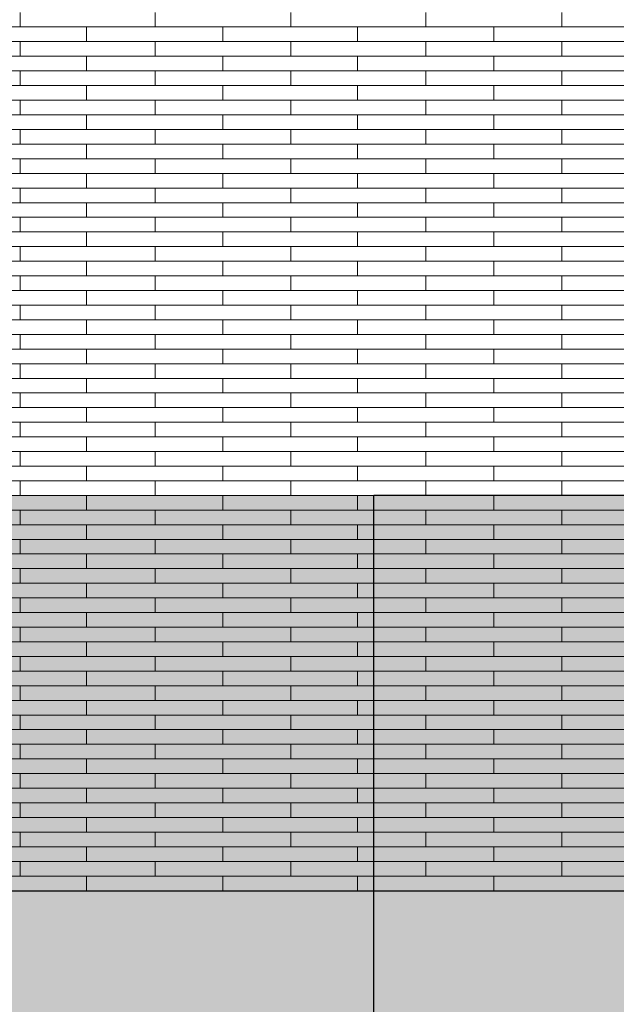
# Model space of a CAD drawing. Header units: millimetres. Extents: x -94445 to -15191, y 1000 to 18261.
# Tile 31 of 108: x -67886 to -66568, y 12414 to 14590. Entities that reach past the tile are written whole.
import ezdxf

# ---------------------------------------------------------------- set-up
doc = ezdxf.new("R2010")
doc.units = ezdxf.units.MM
doc.header["$LTSCALE"] = 0.5
doc.header["$MEASUREMENT"] = 0
doc.header["$XCLIPFRAME"] = 0
doc.linetypes.add('PLINE', pattern=[0])
doc.layers.add('26-- Yttertak', color=7, linetype='Continuous')
doc.layers.add('262- Taktekking', color=7, linetype='Continuous', lineweight=0)
picture_1 = doc.add_image_def('image1.png', size_in_pixel=(308, 751))

# ---------------------------------------------------------------- blocks, each defined once
blk = doc.blocks.new('*X19')
at = {"layer": '262- Taktekking', "linetype": 'PLINE'}
for p, q in [((-67885.7, 14574.3), (-67885.7, 14606.6)), ((-67587.2, 14574.3), (-67587.2, 14606.6)), ((-67287.2, 14574.3), (-67287.2, 14606.6)), ((-66988.7, 14574.3), (-66988.7, 14606.6)), ((-66688.7, 14574.3), (-66688.7, 14606.6)), ((-68185.7, 14574.3), (-67885.7, 14574.3)), ((-67885.7, 14574.3), (-67587.2, 14574.3)), ((-67738.7, 14541.9), (-67738.7, 14574.3)), ((-67587.2, 14574.3), (-67287.2, 14574.3)), ((-67587.2, 14574.3), (-67487.7, 14574.3)), ((-67487.7, 14574.3), (-67288.7, 14574.3)), ((-67437.2, 14541.9), (-67437.2, 14574.3)), ((-67287.2, 14574.3), (-66988.7, 14574.3)), ((-67140.2, 14541.9), (-67140.2, 14574.3)), ((-66988.7, 14574.3), (-66688.7, 14574.3)), ((-66988.7, 14574.3), (-66889.2, 14574.3)), ((-66889.2, 14574.3), (-66690.2, 14574.3)), ((-66838.7, 14541.9), (-66838.7, 14574.3)), ((-66688.7, 14574.3), (-66390.2, 14574.3)), ((-68185.7, 14541.9), (-67885.7, 14541.9)), ((-67885.7, 14509.6), (-67885.7, 14541.9)), ((-67885.7, 14541.9), (-67587.2, 14541.9)), ((-67587.2, 14541.9), (-67287.2, 14541.9)), ((-67587.2, 14509.6), (-67587.2, 14541.9)), ((-67287.2, 14509.6), (-67287.2, 14541.9)), ((-67287.2, 14541.9), (-66988.7, 14541.9)), ((-66988.7, 14541.9), (-66688.7, 14541.9)), ((-66988.7, 14509.6), (-66988.7, 14541.9)), ((-66688.7, 14509.6), (-66688.7, 14541.9)), ((-66688.7, 14541.9), (-66390.2, 14541.9)), ((-68185.7, 14509.6), (-67885.7, 14509.6)), ((-67885.7, 14509.6), (-67587.2, 14509.6)), ((-67738.7, 14477.2), (-67738.7, 14509.6)), ((-67587.2, 14509.6), (-67287.2, 14509.6)), ((-67587.2, 14509.6), (-67487.7, 14509.6)), ((-67487.7, 14509.6), (-67288.7, 14509.6)), ((-67437.2, 14477.2), (-67437.2, 14509.6)), ((-67287.2, 14509.6), (-66988.7, 14509.6)), ((-67140.2, 14477.2), (-67140.2, 14509.6)), ((-66988.7, 14509.6), (-66688.7, 14509.6)), ((-66988.7, 14509.6), (-66889.2, 14509.6)), ((-66889.2, 14509.6), (-66690.2, 14509.6)), ((-66838.7, 14477.2), (-66838.7, 14509.6)), ((-66688.7, 14509.6), (-66390.2, 14509.6)), ((-68185.7, 14477.2), (-67885.7, 14477.2)), ((-67885.7, 14444.9), (-67885.7, 14477.2)), ((-67885.7, 14477.2), (-67587.2, 14477.2)), ((-67587.2, 14477.2), (-67287.2, 14477.2)), ((-67587.2, 14444.9), (-67587.2, 14477.2)), ((-67287.2, 14444.9), (-67287.2, 14477.2)), ((-67287.2, 14477.2), (-66988.7, 14477.2)), ((-66988.7, 14477.2), (-66688.7, 14477.2)), ((-66988.7, 14444.9), (-66988.7, 14477.2)), ((-66688.7, 14444.9), (-66688.7, 14477.2)), ((-66688.7, 14477.2), (-66390.2, 14477.2)), ((-68185.7, 14444.9), (-67885.7, 14444.9)), ((-67885.7, 14444.9), (-67587.2, 14444.9)), ((-67738.7, 14412.5), (-67738.7, 14444.9)), ((-67587.2, 14444.9), (-67287.2, 14444.9)), ((-67587.2, 14444.9), (-67487.7, 14444.9)), ((-67487.7, 14444.9), (-67288.7, 14444.9)), ((-67437.2, 14412.5), (-67437.2, 14444.9)), ((-67287.2, 14444.9), (-66988.7, 14444.9)), ((-67140.2, 14412.5), (-67140.2, 14444.9)), ((-66988.7, 14444.9), (-66688.7, 14444.9)), ((-66988.7, 14444.9), (-66889.2, 14444.9)), ((-66889.2, 14444.9), (-66690.2, 14444.9)), ((-66838.7, 14412.5), (-66838.7, 14444.9)), ((-66688.7, 14444.9), (-66390.2, 14444.9)), ((-68185.7, 14412.5), (-67885.7, 14412.5)), ((-67885.7, 14380.2), (-67885.7, 14412.5)), ((-67885.7, 14412.5), (-67587.2, 14412.5)), ((-67587.2, 14412.5), (-67287.2, 14412.5)), ((-67587.2, 14380.2), (-67587.2, 14412.5)), ((-67287.2, 14380.2), (-67287.2, 14412.5)), ((-67287.2, 14412.5), (-66988.7, 14412.5)), ((-66988.7, 14412.5), (-66688.7, 14412.5)), ((-66988.7, 14380.2), (-66988.7, 14412.5)), ((-66688.7, 14380.2), (-66688.7, 14412.5)), ((-66688.7, 14412.5), (-66390.2, 14412.5)), ((-68185.7, 14380.2), (-67885.7, 14380.2)), ((-67885.7, 14380.2), (-67587.2, 14380.2)), ((-67738.7, 14347.8), (-67738.7, 14380.2)), ((-67587.2, 14380.2), (-67287.2, 14380.2)), ((-67587.2, 14380.2), (-67487.7, 14380.2)), ((-67487.7, 14380.2), (-67288.7, 14380.2)), ((-67437.2, 14347.8), (-67437.2, 14380.2)), ((-67287.2, 14380.2), (-66988.7, 14380.2)), ((-67140.2, 14347.8), (-67140.2, 14380.2)), ((-66988.7, 14380.2), (-66688.7, 14380.2)), ((-66988.7, 14380.2), (-66889.2, 14380.2)), ((-66889.2, 14380.2), (-66690.2, 14380.2)), ((-66838.7, 14347.8), (-66838.7, 14380.2)), ((-66688.7, 14380.2), (-66390.2, 14380.2)), ((-68185.7, 14347.8), (-67885.7, 14347.8)), ((-67885.7, 14315.4), (-67885.7, 14347.8)), ((-67885.7, 14347.8), (-67587.2, 14347.8)), ((-67587.2, 14347.8), (-67287.2, 14347.8)), ((-67587.2, 14315.4), (-67587.2, 14347.8)), ((-67287.2, 14315.4), (-67287.2, 14347.8)), ((-67287.2, 14347.8), (-66988.7, 14347.8)), ((-66988.7, 14347.8), (-66688.7, 14347.8)), ((-66988.7, 14315.4), (-66988.7, 14347.8)), ((-66688.7, 14315.4), (-66688.7, 14347.8)), ((-66688.7, 14347.8), (-66390.2, 14347.8)), ((-68185.7, 14315.4), (-67885.7, 14315.4)), ((-67885.7, 14315.4), (-67587.2, 14315.4)), ((-67738.7, 14283.1), (-67738.7, 14315.4)), ((-67587.2, 14315.4), (-67287.2, 14315.4)), ((-67587.2, 14315.4), (-67487.7, 14315.4)), ((-67487.7, 14315.4), (-67288.7, 14315.4)), ((-67437.2, 14283.1), (-67437.2, 14315.4)), ((-67287.2, 14315.4), (-66988.7, 14315.4)), ((-67140.2, 14283.1), (-67140.2, 14315.4)), ((-66988.7, 14315.4), (-66688.7, 14315.4)), ((-66988.7, 14315.4), (-66889.2, 14315.4)), ((-66889.2, 14315.4), (-66690.2, 14315.4)), ((-66838.7, 14283.1), (-66838.7, 14315.4)), ((-66688.7, 14315.4), (-66390.2, 14315.4)), ((-68185.7, 14283.1), (-67885.7, 14283.1)), ((-67885.7, 14250.7), (-67885.7, 14283.1)), ((-67885.7, 14283.1), (-67587.2, 14283.1)), ((-67587.2, 14283.1), (-67287.2, 14283.1)), ((-67587.2, 14250.7), (-67587.2, 14283.1)), ((-67287.2, 14250.7), (-67287.2, 14283.1)), ((-67287.2, 14283.1), (-66988.7, 14283.1)), ((-66988.7, 14283.1), (-66688.7, 14283.1)), ((-66988.7, 14250.7), (-66988.7, 14283.1)), ((-66688.7, 14250.7), (-66688.7, 14283.1)), ((-66688.7, 14283.1), (-66390.2, 14283.1)), ((-68185.7, 14250.7), (-67885.7, 14250.7)), ((-67885.7, 14250.7), (-67587.2, 14250.7)), ((-67738.7, 14218.4), (-67738.7, 14250.7)), ((-67587.2, 14250.7), (-67287.2, 14250.7)), ((-67587.2, 14250.7), (-67487.7, 14250.7)), ((-67487.7, 14250.7), (-67288.7, 14250.7)), ((-67437.2, 14218.4), (-67437.2, 14250.7)), ((-67287.2, 14250.7), (-66988.7, 14250.7)), ((-67140.2, 14218.4), (-67140.2, 14250.7)), ((-66988.7, 14250.7), (-66688.7, 14250.7)), ((-66988.7, 14250.7), (-66889.2, 14250.7)), ((-66889.2, 14250.7), (-66690.2, 14250.7)), ((-66838.7, 14218.4), (-66838.7, 14250.7)), ((-66688.7, 14250.7), (-66390.2, 14250.7)), ((-68185.7, 14218.4), (-67885.7, 14218.4)), ((-67885.7, 14186), (-67885.7, 14218.4)), ((-67885.7, 14218.4), (-67587.2, 14218.4)), ((-67587.2, 14218.4), (-67287.2, 14218.4)), ((-67587.2, 14186), (-67587.2, 14218.4)), ((-67287.2, 14186), (-67287.2, 14218.4)), ((-67287.2, 14218.4), (-66988.7, 14218.4)), ((-66988.7, 14218.4), (-66688.7, 14218.4)), ((-66988.7, 14186), (-66988.7, 14218.4)), ((-66688.7, 14186), (-66688.7, 14218.4)), ((-66688.7, 14218.4), (-66390.2, 14218.4)), ((-68185.7, 14186), (-67885.7, 14186)), ((-67885.7, 14186), (-67587.2, 14186)), ((-67738.7, 14153.7), (-67738.7, 14186)), ((-67587.2, 14186), (-67287.2, 14186)), ((-67587.2, 14186), (-67487.7, 14186)), ((-67487.7, 14186), (-67288.7, 14186)), ((-67437.2, 14153.7), (-67437.2, 14186)), ((-67287.2, 14186), (-66988.7, 14186)), ((-67140.2, 14153.7), (-67140.2, 14186)), ((-66988.7, 14186), (-66688.7, 14186)), ((-66988.7, 14186), (-66889.2, 14186)), ((-66889.2, 14186), (-66690.2, 14186)), ((-66838.7, 14153.7), (-66838.7, 14186)), ((-66688.7, 14186), (-66390.2, 14186)), ((-68185.7, 14153.7), (-67885.7, 14153.7)), ((-67885.7, 14121.3), (-67885.7, 14153.7)), ((-67885.7, 14153.7), (-67587.2, 14153.7)), ((-67587.2, 14153.7), (-67287.2, 14153.7)), ((-67587.2, 14121.3), (-67587.2, 14153.7)), ((-67287.2, 14121.3), (-67287.2, 14153.7)), ((-67287.2, 14153.7), (-66988.7, 14153.7)), ((-66988.7, 14153.7), (-66688.7, 14153.7)), ((-66988.7, 14121.3), (-66988.7, 14153.7)), ((-66688.7, 14121.3), (-66688.7, 14153.7)), ((-66688.7, 14153.7), (-66390.2, 14153.7)), ((-68185.7, 14121.3), (-67885.7, 14121.3)), ((-67885.7, 14121.3), (-67587.2, 14121.3)), ((-67738.7, 14089), (-67738.7, 14121.3)), ((-67587.2, 14121.3), (-67287.2, 14121.3)), ((-67587.2, 14121.3), (-67487.7, 14121.3)), ((-67487.7, 14121.3), (-67288.7, 14121.3)), ((-67437.2, 14089), (-67437.2, 14121.3)), ((-67287.2, 14121.3), (-66988.7, 14121.3)), ((-67140.2, 14089), (-67140.2, 14121.3)), ((-66988.7, 14121.3), (-66688.7, 14121.3)), ((-66988.7, 14121.3), (-66889.2, 14121.3)), ((-66889.2, 14121.3), (-66690.2, 14121.3)), ((-66838.7, 14089), (-66838.7, 14121.3)), ((-66688.7, 14121.3), (-66390.2, 14121.3)), ((-68185.7, 14089), (-67885.7, 14089)), ((-67885.7, 14056.6), (-67885.7, 14089)), ((-67885.7, 14089), (-67587.2, 14089)), ((-67587.2, 14089), (-67287.2, 14089)), ((-67587.2, 14056.6), (-67587.2, 14089)), ((-67287.2, 14056.6), (-67287.2, 14089)), ((-67287.2, 14089), (-66988.7, 14089)), ((-66988.7, 14089), (-66688.7, 14089)), ((-66988.7, 14056.6), (-66988.7, 14089)), ((-66688.7, 14056.6), (-66688.7, 14089)), ((-66688.7, 14089), (-66390.2, 14089)), ((-68185.7, 14056.6), (-67885.7, 14056.6)), ((-67885.7, 14056.6), (-67587.2, 14056.6)), ((-67738.7, 14024.3), (-67738.7, 14056.6)), ((-67587.2, 14056.6), (-67287.2, 14056.6)), ((-67587.2, 14056.6), (-67487.7, 14056.6)), ((-67487.7, 14056.6), (-67288.7, 14056.6)), ((-67437.2, 14024.3), (-67437.2, 14056.6)), ((-67287.2, 14056.6), (-66988.7, 14056.6)), ((-67140.2, 14024.3), (-67140.2, 14056.6)), ((-66988.7, 14056.6), (-66688.7, 14056.6)), ((-66988.7, 14056.6), (-66889.2, 14056.6)), ((-66889.2, 14056.6), (-66690.2, 14056.6)), ((-66838.7, 14024.3), (-66838.7, 14056.6)), ((-66688.7, 14056.6), (-66390.2, 14056.6)), ((-68185.7, 14024.3), (-67885.7, 14024.3)), ((-67885.7, 13991.9), (-67885.7, 14024.3)), ((-67885.7, 14024.3), (-67587.2, 14024.3)), ((-67587.2, 14024.3), (-67287.2, 14024.3)), ((-67587.2, 13991.9), (-67587.2, 14024.3)), ((-67287.2, 13991.9), (-67287.2, 14024.3)), ((-67287.2, 14024.3), (-66988.7, 14024.3)), ((-66988.7, 14024.3), (-66688.7, 14024.3)), ((-66988.7, 13991.9), (-66988.7, 14024.3)), ((-66688.7, 13991.9), (-66688.7, 14024.3)), ((-66688.7, 14024.3), (-66390.2, 14024.3)), ((-68185.7, 13991.9), (-67885.7, 13991.9)), ((-67885.7, 13991.9), (-67587.2, 13991.9)), ((-67738.7, 13959.6), (-67738.7, 13991.9)), ((-67587.2, 13991.9), (-67287.2, 13991.9)), ((-67587.2, 13991.9), (-67487.7, 13991.9)), ((-67487.7, 13991.9), (-67288.7, 13991.9)), ((-67437.2, 13959.6), (-67437.2, 13991.9)), ((-67287.2, 13991.9), (-66988.7, 13991.9)), ((-67140.2, 13959.6), (-67140.2, 13991.9)), ((-66988.7, 13991.9), (-66688.7, 13991.9)), ((-66988.7, 13991.9), (-66889.2, 13991.9)), ((-66889.2, 13991.9), (-66690.2, 13991.9)), ((-66838.7, 13959.6), (-66838.7, 13991.9)), ((-66688.7, 13991.9), (-66390.2, 13991.9)), ((-68185.7, 13959.6), (-67885.7, 13959.6)), ((-67885.7, 13927.2), (-67885.7, 13959.6)), ((-67885.7, 13959.6), (-67587.2, 13959.6)), ((-67587.2, 13959.6), (-67287.2, 13959.6)), ((-67587.2, 13927.2), (-67587.2, 13959.6)), ((-67287.2, 13927.2), (-67287.2, 13959.6)), ((-67287.2, 13959.6), (-66988.7, 13959.6)), ((-66988.7, 13959.6), (-66688.7, 13959.6)), ((-66988.7, 13927.2), (-66988.7, 13959.6)), ((-66688.7, 13927.2), (-66688.7, 13959.6)), ((-66688.7, 13959.6), (-66390.2, 13959.6)), ((-68185.7, 13927.2), (-67885.7, 13927.2)), ((-67885.7, 13927.2), (-67587.2, 13927.2)), ((-67738.7, 13894.9), (-67738.7, 13927.2)), ((-67587.2, 13927.2), (-67287.2, 13927.2)), ((-67587.2, 13927.2), (-67487.7, 13927.2)), ((-67487.7, 13927.2), (-67288.7, 13927.2)), ((-67437.2, 13894.9), (-67437.2, 13927.2)), ((-67287.2, 13927.2), (-66988.7, 13927.2)), ((-67140.2, 13894.9), (-67140.2, 13927.2)), ((-66988.7, 13927.2), (-66688.7, 13927.2)), ((-66988.7, 13927.2), (-66889.2, 13927.2)), ((-66889.2, 13927.2), (-66690.2, 13927.2)), ((-66838.7, 13894.9), (-66838.7, 13927.2)), ((-66688.7, 13927.2), (-66390.2, 13927.2)), ((-68185.7, 13894.9), (-67885.7, 13894.9)), ((-67885.7, 13862.5), (-67885.7, 13894.9)), ((-67885.7, 13894.9), (-67587.2, 13894.9)), ((-67587.2, 13894.9), (-67287.2, 13894.9)), ((-67587.2, 13862.5), (-67587.2, 13894.9)), ((-67287.2, 13862.5), (-67287.2, 13894.9)), ((-67287.2, 13894.9), (-66988.7, 13894.9)), ((-66988.7, 13894.9), (-66688.7, 13894.9)), ((-66988.7, 13862.5), (-66988.7, 13894.9)), ((-66688.7, 13862.5), (-66688.7, 13894.9)), ((-66688.7, 13894.9), (-66390.2, 13894.9)), ((-68185.7, 13862.5), (-67885.7, 13862.5)), ((-67885.7, 13862.5), (-67587.2, 13862.5)), ((-67738.7, 13830.2), (-67738.7, 13862.5)), ((-67587.2, 13862.5), (-67287.2, 13862.5)), ((-67587.2, 13862.5), (-67487.7, 13862.5)), ((-67487.7, 13862.5), (-67288.7, 13862.5)), ((-67437.2, 13830.2), (-67437.2, 13862.5)), ((-67287.2, 13862.5), (-66988.7, 13862.5)), ((-67140.2, 13830.2), (-67140.2, 13862.5)), ((-66988.7, 13862.5), (-66688.7, 13862.5)), ((-66988.7, 13862.5), (-66889.2, 13862.5)), ((-66889.2, 13862.5), (-66690.2, 13862.5)), ((-66838.7, 13830.2), (-66838.7, 13862.5)), ((-66688.7, 13862.5), (-66390.2, 13862.5)), ((-68185.7, 13830.2), (-67885.7, 13830.2)), ((-67885.7, 13797.8), (-67885.7, 13830.2)), ((-67885.7, 13830.2), (-67587.2, 13830.2)), ((-67587.2, 13830.2), (-67287.2, 13830.2)), ((-67587.2, 13797.8), (-67587.2, 13830.2)), ((-67287.2, 13797.8), (-67287.2, 13830.2)), ((-67287.2, 13830.2), (-66988.7, 13830.2)), ((-66988.7, 13830.2), (-66688.7, 13830.2)), ((-66988.7, 13797.8), (-66988.7, 13830.2)), ((-66688.7, 13797.8), (-66688.7, 13830.2)), ((-66688.7, 13830.2), (-66390.2, 13830.2)), ((-68185.7, 13797.8), (-67885.7, 13797.8)), ((-67885.7, 13797.8), (-67587.2, 13797.8)), ((-67738.7, 13765.5), (-67738.7, 13797.8)), ((-67587.2, 13797.8), (-67287.2, 13797.8)), ((-67587.2, 13797.8), (-67487.7, 13797.8)), ((-67487.7, 13797.8), (-67288.7, 13797.8)), ((-67437.2, 13765.5), (-67437.2, 13797.8)), ((-67287.2, 13797.8), (-66988.7, 13797.8)), ((-67140.2, 13765.5), (-67140.2, 13797.8)), ((-66988.7, 13797.8), (-66688.7, 13797.8)), ((-66988.7, 13797.8), (-66889.2, 13797.8)), ((-66889.2, 13797.8), (-66690.2, 13797.8)), ((-66838.7, 13765.5), (-66838.7, 13797.8)), ((-66688.7, 13797.8), (-66390.2, 13797.8)), ((-68185.7, 13765.5), (-67885.7, 13765.5)), ((-67885.7, 13733.1), (-67885.7, 13765.5)), ((-67885.7, 13765.5), (-67587.2, 13765.5)), ((-67587.2, 13765.5), (-67287.2, 13765.5)), ((-67587.2, 13733.1), (-67587.2, 13765.5)), ((-67287.2, 13733.1), (-67287.2, 13765.5)), ((-67287.2, 13765.5), (-66988.7, 13765.5)), ((-66988.7, 13765.5), (-66688.7, 13765.5)), ((-66988.7, 13733.1), (-66988.7, 13765.5)), ((-66688.7, 13733.1), (-66688.7, 13765.5)), ((-66688.7, 13765.5), (-66390.2, 13765.5)), ((-68185.7, 13733.1), (-67885.7, 13733.1)), ((-67885.7, 13733.1), (-67587.2, 13733.1)), ((-67738.7, 13700.8), (-67738.7, 13733.1)), ((-67587.2, 13733.1), (-67287.2, 13733.1)), ((-67587.2, 13733.1), (-67487.7, 13733.1)), ((-67487.7, 13733.1), (-67288.7, 13733.1)), ((-67437.2, 13700.8), (-67437.2, 13733.1)), ((-67287.2, 13733.1), (-66988.7, 13733.1)), ((-67140.2, 13700.8), (-67140.2, 13733.1)), ((-66988.7, 13733.1), (-66688.7, 13733.1)), ((-66988.7, 13733.1), (-66889.2, 13733.1)), ((-66889.2, 13733.1), (-66690.2, 13733.1)), ((-66838.7, 13700.8), (-66838.7, 13733.1)), ((-66688.7, 13733.1), (-66390.2, 13733.1)), ((-68185.7, 13700.8), (-67885.7, 13700.8)), ((-67885.7, 13668.4), (-67885.7, 13700.8)), ((-67885.7, 13700.8), (-67587.2, 13700.8)), ((-67587.2, 13700.8), (-67287.2, 13700.8)), ((-67587.2, 13668.4), (-67587.2, 13700.8)), ((-67287.2, 13668.4), (-67287.2, 13700.8)), ((-67287.2, 13700.8), (-66988.7, 13700.8)), ((-66988.7, 13700.8), (-66688.7, 13700.8)), ((-66988.7, 13668.4), (-66988.7, 13700.8)), ((-66688.7, 13668.4), (-66688.7, 13700.8)), ((-66688.7, 13700.8), (-66390.2, 13700.8)), ((-68185.7, 13668.4), (-67885.7, 13668.4)), ((-67885.7, 13668.4), (-67587.2, 13668.4)), ((-67738.7, 13636), (-67738.7, 13668.4)), ((-67587.2, 13668.4), (-67287.2, 13668.4)), ((-67587.2, 13668.4), (-67487.7, 13668.4)), ((-67487.7, 13668.4), (-67288.7, 13668.4)), ((-67437.2, 13636), (-67437.2, 13668.4)), ((-67287.2, 13668.4), (-66988.7, 13668.4)), ((-67140.2, 13636), (-67140.2, 13668.4)), ((-66988.7, 13668.4), (-66688.7, 13668.4)), ((-66988.7, 13668.4), (-66889.2, 13668.4)), ((-66889.2, 13668.4), (-66690.2, 13668.4)), ((-66838.7, 13636), (-66838.7, 13668.4)), ((-66688.7, 13668.4), (-66390.2, 13668.4)), ((-68185.7, 13636), (-67885.7, 13636)), ((-67885.7, 13603.7), (-67885.7, 13636)), ((-67885.7, 13636), (-67587.2, 13636)), ((-67587.2, 13636), (-67287.2, 13636)), ((-67587.2, 13603.7), (-67587.2, 13636)), ((-67287.2, 13603.7), (-67287.2, 13636)), ((-67287.2, 13636), (-66988.7, 13636)), ((-66988.7, 13636), (-66688.7, 13636)), ((-66988.7, 13603.7), (-66988.7, 13636)), ((-66688.7, 13603.7), (-66688.7, 13636)), ((-66688.7, 13636), (-66390.2, 13636)), ((-68185.7, 13603.7), (-67885.7, 13603.7)), ((-67885.7, 13603.7), (-67587.2, 13603.7)), ((-67738.7, 13571.3), (-67738.7, 13603.7)), ((-67587.2, 13603.7), (-67287.2, 13603.7)), ((-67587.2, 13603.7), (-67487.7, 13603.7)), ((-67487.7, 13603.7), (-67288.7, 13603.7)), ((-67437.2, 13571.3), (-67437.2, 13603.7)), ((-67287.2, 13603.7), (-66988.7, 13603.7)), ((-67140.2, 13571.3), (-67140.2, 13603.7)), ((-66988.7, 13603.7), (-66688.7, 13603.7)), ((-66988.7, 13603.7), (-66889.2, 13603.7)), ((-66889.2, 13603.7), (-66690.2, 13603.7)), ((-66838.7, 13571.3), (-66838.7, 13603.7)), ((-66688.7, 13603.7), (-66390.2, 13603.7)), ((-68185.7, 13571.3), (-67885.7, 13571.3)), ((-67885.7, 13539), (-67885.7, 13571.3)), ((-67885.7, 13571.3), (-67587.2, 13571.3)), ((-67587.2, 13571.3), (-67287.2, 13571.3)), ((-67587.2, 13539), (-67587.2, 13571.3)), ((-67287.2, 13539), (-67287.2, 13571.3)), ((-67287.2, 13571.3), (-66988.7, 13571.3)), ((-66988.7, 13571.3), (-66688.7, 13571.3)), ((-66988.7, 13539), (-66988.7, 13571.3)), ((-66688.7, 13539), (-66688.7, 13571.3)), ((-66688.7, 13571.3), (-66390.2, 13571.3)), ((-68185.7, 13539), (-67885.7, 13539)), ((-67885.7, 13539), (-67587.2, 13539)), ((-67738.7, 13506.6), (-67738.7, 13539)), ((-67587.2, 13539), (-67287.2, 13539)), ((-67587.2, 13539), (-67487.7, 13539)), ((-67487.7, 13539), (-67288.7, 13539)), ((-67437.2, 13506.6), (-67437.2, 13539)), ((-67287.2, 13539), (-66988.7, 13539)), ((-67140.2, 13506.6), (-67140.2, 13539)), ((-66988.7, 13539), (-66688.7, 13539)), ((-66988.7, 13539), (-66889.2, 13539)), ((-66889.2, 13539), (-66690.2, 13539)), ((-66838.7, 13506.6), (-66838.7, 13539)), ((-66688.7, 13539), (-66390.2, 13539)), ((-68185.7, 13506.6), (-67885.7, 13506.6)), ((-67885.7, 13474.3), (-67885.7, 13506.6)), ((-67885.7, 13506.6), (-67587.2, 13506.6)), ((-67587.2, 13506.6), (-67287.2, 13506.6)), ((-67587.2, 13474.3), (-67587.2, 13506.6)), ((-67287.2, 13474.3), (-67287.2, 13506.6)), ((-67287.2, 13506.6), (-66988.7, 13506.6)), ((-66988.7, 13506.6), (-66688.7, 13506.6)), ((-66988.7, 13474.3), (-66988.7, 13506.6)), ((-66688.7, 13474.3), (-66688.7, 13506.6)), ((-66688.7, 13506.6), (-66390.2, 13506.6)), ((-68185.7, 13474.3), (-67885.7, 13474.3)), ((-67885.7, 13474.3), (-67587.2, 13474.3)), ((-67738.7, 13441.9), (-67738.7, 13474.3)), ((-67587.2, 13474.3), (-67287.2, 13474.3)), ((-67587.2, 13474.3), (-67487.7, 13474.3)), ((-67487.7, 13474.3), (-67288.7, 13474.3)), ((-67437.2, 13441.9), (-67437.2, 13474.3)), ((-67287.2, 13474.3), (-66988.7, 13474.3)), ((-67140.2, 13441.9), (-67140.2, 13474.3)), ((-66988.7, 13474.3), (-66688.7, 13474.3)), ((-66988.7, 13474.3), (-66889.2, 13474.3)), ((-66889.2, 13474.3), (-66690.2, 13474.3)), ((-66838.7, 13441.9), (-66838.7, 13474.3)), ((-66688.7, 13474.3), (-66390.2, 13474.3)), ((-68185.7, 13441.9), (-67885.7, 13441.9)), ((-67885.7, 13409.6), (-67885.7, 13441.9)), ((-67885.7, 13441.9), (-67587.2, 13441.9)), ((-67587.2, 13441.9), (-67287.2, 13441.9)), ((-67587.2, 13409.6), (-67587.2, 13441.9)), ((-67287.2, 13409.6), (-67287.2, 13441.9)), ((-67287.2, 13441.9), (-66988.7, 13441.9)), ((-66988.7, 13441.9), (-66688.7, 13441.9)), ((-66988.7, 13409.6), (-66988.7, 13441.9)), ((-66688.7, 13409.6), (-66688.7, 13441.9)), ((-66688.7, 13441.9), (-66390.2, 13441.9)), ((-68185.7, 13409.6), (-67885.7, 13409.6)), ((-67885.7, 13409.6), (-67587.2, 13409.6)), ((-67738.7, 13377.2), (-67738.7, 13409.6)), ((-67587.2, 13409.6), (-67287.2, 13409.6)), ((-67587.2, 13409.6), (-67487.7, 13409.6)), ((-67487.7, 13409.6), (-67288.7, 13409.6)), ((-67437.2, 13377.2), (-67437.2, 13409.6)), ((-67287.2, 13409.6), (-66988.7, 13409.6)), ((-67140.2, 13377.2), (-67140.2, 13409.6)), ((-66988.7, 13409.6), (-66688.7, 13409.6)), ((-66988.7, 13409.6), (-66889.2, 13409.6)), ((-66889.2, 13409.6), (-66690.2, 13409.6)), ((-66838.7, 13377.2), (-66838.7, 13409.6)), ((-66688.7, 13409.6), (-66390.2, 13409.6)), ((-68185.7, 13377.2), (-67885.7, 13377.2)), ((-67885.7, 13344.9), (-67885.7, 13377.2)), ((-67885.7, 13377.2), (-67587.2, 13377.2)), ((-67587.2, 13377.2), (-67287.2, 13377.2)), ((-67587.2, 13344.9), (-67587.2, 13377.2)), ((-67287.2, 13344.9), (-67287.2, 13377.2)), ((-67287.2, 13377.2), (-66988.7, 13377.2)), ((-66988.7, 13377.2), (-66688.7, 13377.2)), ((-66988.7, 13344.9), (-66988.7, 13377.2)), ((-66688.7, 13344.9), (-66688.7, 13377.2)), ((-66688.7, 13377.2), (-66390.2, 13377.2)), ((-68185.7, 13344.9), (-67885.7, 13344.9)), ((-67885.7, 13344.9), (-67587.2, 13344.9)), ((-67738.7, 13312.5), (-67738.7, 13344.9)), ((-67587.2, 13344.9), (-67287.2, 13344.9)), ((-67587.2, 13344.9), (-67487.7, 13344.9)), ((-67487.7, 13344.9), (-67288.7, 13344.9)), ((-67437.2, 13312.5), (-67437.2, 13344.9)), ((-67287.2, 13344.9), (-66988.7, 13344.9)), ((-67140.2, 13312.5), (-67140.2, 13344.9)), ((-66988.7, 13344.9), (-66688.7, 13344.9)), ((-66988.7, 13344.9), (-66889.2, 13344.9)), ((-66889.2, 13344.9), (-66690.2, 13344.9)), ((-66838.7, 13312.5), (-66838.7, 13344.9)), ((-66688.7, 13344.9), (-66390.2, 13344.9)), ((-68185.7, 13312.5), (-67885.7, 13312.5)), ((-67885.7, 13280.2), (-67885.7, 13312.5)), ((-67885.7, 13312.5), (-67587.2, 13312.5)), ((-67587.2, 13312.5), (-67287.2, 13312.5)), ((-67587.2, 13280.2), (-67587.2, 13312.5)), ((-67287.2, 13280.2), (-67287.2, 13312.5)), ((-67287.2, 13312.5), (-66988.7, 13312.5)), ((-66988.7, 13312.5), (-66688.7, 13312.5)), ((-66988.7, 13280.2), (-66988.7, 13312.5)), ((-66688.7, 13280.2), (-66688.7, 13312.5)), ((-66688.7, 13312.5), (-66390.2, 13312.5)), ((-68185.7, 13280.2), (-67885.7, 13280.2)), ((-67885.7, 13280.2), (-67587.2, 13280.2)), ((-67738.7, 13247.8), (-67738.7, 13280.2)), ((-67587.2, 13280.2), (-67287.2, 13280.2)), ((-67587.2, 13280.2), (-67487.7, 13280.2)), ((-67487.7, 13280.2), (-67288.7, 13280.2)), ((-67437.2, 13247.8), (-67437.2, 13280.2)), ((-67287.2, 13280.2), (-66988.7, 13280.2)), ((-67140.2, 13247.8), (-67140.2, 13280.2)), ((-66988.7, 13280.2), (-66688.7, 13280.2)), ((-66988.7, 13280.2), (-66889.2, 13280.2)), ((-66889.2, 13280.2), (-66690.2, 13280.2)), ((-66838.7, 13247.8), (-66838.7, 13280.2)), ((-66688.7, 13280.2), (-66390.2, 13280.2)), ((-68185.7, 13247.8), (-67885.7, 13247.8)), ((-67885.7, 13215.5), (-67885.7, 13247.8)), ((-67885.7, 13247.8), (-67587.2, 13247.8)), ((-67587.2, 13247.8), (-67287.2, 13247.8)), ((-67587.2, 13215.5), (-67587.2, 13247.8)), ((-67287.2, 13215.5), (-67287.2, 13247.8)), ((-67287.2, 13247.8), (-66988.7, 13247.8)), ((-66988.7, 13247.8), (-66688.7, 13247.8)), ((-66988.7, 13215.5), (-66988.7, 13247.8)), ((-66688.7, 13215.5), (-66688.7, 13247.8)), ((-66688.7, 13247.8), (-66390.2, 13247.8)), ((-68185.7, 13215.5), (-67885.7, 13215.5)), ((-67885.7, 13215.5), (-67587.2, 13215.5)), ((-67738.7, 13183.1), (-67738.7, 13215.5)), ((-67587.2, 13215.5), (-67287.2, 13215.5)), ((-67587.2, 13215.5), (-67487.7, 13215.5)), ((-67487.7, 13215.5), (-67288.7, 13215.5)), ((-67437.2, 13183.1), (-67437.2, 13215.5)), ((-67287.2, 13215.5), (-66988.7, 13215.5)), ((-67140.2, 13183.1), (-67140.2, 13215.5)), ((-66988.7, 13215.5), (-66688.7, 13215.5)), ((-66988.7, 13215.5), (-66889.2, 13215.5)), ((-66889.2, 13215.5), (-66690.2, 13215.5)), ((-66838.7, 13183.1), (-66838.7, 13215.5)), ((-66688.7, 13215.5), (-66390.2, 13215.5)), ((-68185.7, 13183.1), (-67885.7, 13183.1)), ((-67885.7, 13150.8), (-67885.7, 13183.1)), ((-67885.7, 13183.1), (-67587.2, 13183.1)), ((-67587.2, 13183.1), (-67287.2, 13183.1)), ((-67587.2, 13150.8), (-67587.2, 13183.1)), ((-67287.2, 13150.8), (-67287.2, 13183.1)), ((-67287.2, 13183.1), (-66988.7, 13183.1)), ((-66988.7, 13183.1), (-66688.7, 13183.1)), ((-66988.7, 13150.8), (-66988.7, 13183.1)), ((-66688.7, 13150.8), (-66688.7, 13183.1)), ((-66688.7, 13183.1), (-66390.2, 13183.1)), ((-68185.7, 13150.8), (-67885.7, 13150.8)), ((-67885.7, 13150.8), (-67587.2, 13150.8)), ((-67738.7, 13118.4), (-67738.7, 13150.8)), ((-67587.2, 13150.8), (-67287.2, 13150.8)), ((-67587.2, 13150.8), (-67487.7, 13150.8)), ((-67487.7, 13150.8), (-67288.7, 13150.8)), ((-67437.2, 13118.4), (-67437.2, 13150.8)), ((-67287.2, 13150.8), (-66988.7, 13150.8)), ((-67140.2, 13118.4), (-67140.2, 13150.8)), ((-66988.7, 13150.8), (-66688.7, 13150.8)), ((-66988.7, 13150.8), (-66889.2, 13150.8)), ((-66889.2, 13150.8), (-66690.2, 13150.8)), ((-66838.7, 13118.4), (-66838.7, 13150.8)), ((-66688.7, 13150.8), (-66390.2, 13150.8)), ((-68185.7, 13118.4), (-67885.7, 13118.4)), ((-67885.7, 13086.1), (-67885.7, 13118.4)), ((-67885.7, 13118.4), (-67587.2, 13118.4)), ((-67587.2, 13118.4), (-67287.2, 13118.4)), ((-67587.2, 13086.1), (-67587.2, 13118.4)), ((-67287.2, 13086.1), (-67287.2, 13118.4)), ((-67287.2, 13118.4), (-66988.7, 13118.4)), ((-66988.7, 13118.4), (-66688.7, 13118.4)), ((-66988.7, 13086.1), (-66988.7, 13118.4)), ((-66688.7, 13086.1), (-66688.7, 13118.4)), ((-66688.7, 13118.4), (-66390.2, 13118.4)), ((-68185.7, 13086.1), (-67885.7, 13086.1)), ((-67885.7, 13086.1), (-67587.2, 13086.1)), ((-67738.7, 13053.7), (-67738.7, 13086.1)), ((-67587.2, 13086.1), (-67287.2, 13086.1)), ((-67587.2, 13086.1), (-67487.7, 13086.1)), ((-67487.7, 13086.1), (-67288.7, 13086.1)), ((-67437.2, 13053.7), (-67437.2, 13086.1)), ((-67287.2, 13086.1), (-66988.7, 13086.1)), ((-67140.2, 13053.7), (-67140.2, 13086.1)), ((-66988.7, 13086.1), (-66688.7, 13086.1)), ((-66988.7, 13086.1), (-66889.2, 13086.1)), ((-66889.2, 13086.1), (-66690.2, 13086.1)), ((-66838.7, 13053.7), (-66838.7, 13086.1)), ((-66688.7, 13086.1), (-66390.2, 13086.1)), ((-68185.7, 13053.7), (-67885.7, 13053.7)), ((-67885.7, 13021.4), (-67885.7, 13053.7)), ((-67885.7, 13053.7), (-67587.2, 13053.7)), ((-67587.2, 13053.7), (-67287.2, 13053.7)), ((-67587.2, 13021.4), (-67587.2, 13053.7)), ((-67287.2, 13021.4), (-67287.2, 13053.7)), ((-67287.2, 13053.7), (-66988.7, 13053.7)), ((-66988.7, 13053.7), (-66688.7, 13053.7)), ((-66988.7, 13021.4), (-66988.7, 13053.7)), ((-66688.7, 13021.4), (-66688.7, 13053.7)), ((-66688.7, 13053.7), (-66390.2, 13053.7)), ((-68185.7, 13021.4), (-67885.7, 13021.4)), ((-67885.7, 13021.4), (-67587.2, 13021.4)), ((-67738.7, 12989), (-67738.7, 13021.4)), ((-67587.2, 13021.4), (-67287.2, 13021.4)), ((-67587.2, 13021.4), (-67487.7, 13021.4)), ((-67487.7, 13021.4), (-67288.7, 13021.4)), ((-67437.2, 12989), (-67437.2, 13021.4)), ((-67287.2, 13021.4), (-66988.7, 13021.4)), ((-67140.2, 12989), (-67140.2, 13021.4)), ((-66988.7, 13021.4), (-66688.7, 13021.4)), ((-66988.7, 13021.4), (-66889.2, 13021.4)), ((-66889.2, 13021.4), (-66690.2, 13021.4)), ((-66838.7, 12989), (-66838.7, 13021.4)), ((-66688.7, 13021.4), (-66390.2, 13021.4)), ((-68185.7, 12989), (-67885.7, 12989)), ((-67885.7, 12956.6), (-67885.7, 12989)), ((-67885.7, 12989), (-67587.2, 12989)), ((-67587.2, 12989), (-67287.2, 12989)), ((-67587.2, 12956.6), (-67587.2, 12989)), ((-67287.2, 12956.6), (-67287.2, 12989)), ((-67287.2, 12989), (-66988.7, 12989)), ((-66988.7, 12989), (-66688.7, 12989)), ((-66988.7, 12956.6), (-66988.7, 12989)), ((-66688.7, 12956.6), (-66688.7, 12989)), ((-66688.7, 12989), (-66390.2, 12989)), ((-68185.7, 12956.6), (-67885.7, 12956.6)), ((-67885.7, 12956.6), (-67587.2, 12956.6)), ((-67738.7, 12924.3), (-67738.7, 12956.6)), ((-67587.2, 12956.6), (-67287.2, 12956.6)), ((-67587.2, 12956.6), (-67487.7, 12956.6)), ((-67487.7, 12956.6), (-67288.7, 12956.6)), ((-67437.2, 12924.3), (-67437.2, 12956.6)), ((-67287.2, 12956.6), (-66988.7, 12956.6)), ((-67140.2, 12924.3), (-67140.2, 12956.6)), ((-66988.7, 12956.6), (-66688.7, 12956.6)), ((-66988.7, 12956.6), (-66889.2, 12956.6)), ((-66889.2, 12956.6), (-66690.2, 12956.6)), ((-66838.7, 12924.3), (-66838.7, 12956.6)), ((-66688.7, 12956.6), (-66390.2, 12956.6)), ((-68185.7, 12924.3), (-67885.7, 12924.3)), ((-67885.7, 12891.9), (-67885.7, 12924.3)), ((-67885.7, 12924.3), (-67587.2, 12924.3)), ((-67587.2, 12924.3), (-67287.2, 12924.3)), ((-67587.2, 12891.9), (-67587.2, 12924.3)), ((-67287.2, 12891.9), (-67287.2, 12924.3)), ((-67287.2, 12924.3), (-66988.7, 12924.3)), ((-66988.7, 12924.3), (-66688.7, 12924.3)), ((-66988.7, 12891.9), (-66988.7, 12924.3)), ((-66688.7, 12891.9), (-66688.7, 12924.3)), ((-66688.7, 12924.3), (-66390.2, 12924.3)), ((-68185.7, 12891.9), (-67885.7, 12891.9)), ((-67885.7, 12891.9), (-67587.2, 12891.9)), ((-67738.7, 12859.6), (-67738.7, 12891.9)), ((-67587.2, 12891.9), (-67287.2, 12891.9)), ((-67587.2, 12891.9), (-67487.7, 12891.9)), ((-67487.7, 12891.9), (-67288.7, 12891.9)), ((-67437.2, 12859.6), (-67437.2, 12891.9)), ((-67287.2, 12891.9), (-66988.7, 12891.9)), ((-67140.2, 12859.6), (-67140.2, 12891.9)), ((-66988.7, 12891.9), (-66688.7, 12891.9)), ((-66988.7, 12891.9), (-66889.2, 12891.9)), ((-66889.2, 12891.9), (-66690.2, 12891.9)), ((-66838.7, 12859.6), (-66838.7, 12891.9)), ((-66688.7, 12891.9), (-66390.2, 12891.9)), ((-68185.7, 12859.6), (-67885.7, 12859.6)), ((-67885.7, 12827.2), (-67885.7, 12859.6)), ((-67885.7, 12859.6), (-67587.2, 12859.6)), ((-67587.2, 12859.6), (-67287.2, 12859.6)), ((-67587.2, 12827.2), (-67587.2, 12859.6)), ((-67287.2, 12827.2), (-67287.2, 12859.6)), ((-67287.2, 12859.6), (-66988.7, 12859.6)), ((-66988.7, 12859.6), (-66688.7, 12859.6)), ((-66988.7, 12827.2), (-66988.7, 12859.6)), ((-66688.7, 12827.2), (-66688.7, 12859.6)), ((-66688.7, 12859.6), (-66390.2, 12859.6)), ((-68185.7, 12827.2), (-67885.7, 12827.2)), ((-67885.7, 12827.2), (-67587.2, 12827.2)), ((-67738.7, 12794.9), (-67738.7, 12827.2)), ((-67587.2, 12827.2), (-67287.2, 12827.2)), ((-67587.2, 12827.2), (-67487.7, 12827.2)), ((-67487.7, 12827.2), (-67288.7, 12827.2)), ((-67437.2, 12794.9), (-67437.2, 12827.2)), ((-67287.2, 12827.2), (-66988.7, 12827.2)), ((-67140.2, 12794.9), (-67140.2, 12827.2)), ((-66988.7, 12827.2), (-66688.7, 12827.2)), ((-66988.7, 12827.2), (-66889.2, 12827.2)), ((-66889.2, 12827.2), (-66690.2, 12827.2)), ((-66838.7, 12794.9), (-66838.7, 12827.2)), ((-66688.7, 12827.2), (-66390.2, 12827.2)), ((-68185.7, 12794.9), (-67885.7, 12794.9)), ((-67885.7, 12762.5), (-67885.7, 12794.9)), ((-67885.7, 12794.9), (-67587.2, 12794.9)), ((-67587.2, 12794.9), (-67287.2, 12794.9)), ((-67587.2, 12762.5), (-67587.2, 12794.9)), ((-67287.2, 12762.5), (-67287.2, 12794.9)), ((-67287.2, 12794.9), (-66988.7, 12794.9)), ((-66988.7, 12794.9), (-66688.7, 12794.9)), ((-66988.7, 12762.5), (-66988.7, 12794.9)), ((-66688.7, 12762.5), (-66688.7, 12794.9)), ((-66688.7, 12794.9), (-66390.2, 12794.9)), ((-68185.7, 12762.5), (-67885.7, 12762.5)), ((-67885.7, 12762.5), (-67587.2, 12762.5)), ((-67738.7, 12730.2), (-67738.7, 12762.5)), ((-67587.2, 12762.5), (-67287.2, 12762.5)), ((-67587.2, 12762.5), (-67487.7, 12762.5)), ((-67487.7, 12762.5), (-67288.7, 12762.5)), ((-67437.2, 12730.2), (-67437.2, 12762.5)), ((-67287.2, 12762.5), (-66988.7, 12762.5)), ((-67140.2, 12730.2), (-67140.2, 12762.5)), ((-66988.7, 12762.5), (-66688.7, 12762.5)), ((-66988.7, 12762.5), (-66889.2, 12762.5)), ((-66889.2, 12762.5), (-66690.2, 12762.5)), ((-66838.7, 12730.2), (-66838.7, 12762.5)), ((-66688.7, 12762.5), (-66390.2, 12762.5)), ((-68185.7, 12730.2), (-67885.7, 12730.2)), ((-67885.7, 12697.8), (-67885.7, 12730.2)), ((-67885.7, 12730.2), (-67587.2, 12730.2)), ((-67587.2, 12730.2), (-67287.2, 12730.2)), ((-67587.2, 12697.8), (-67587.2, 12730.2)), ((-67287.2, 12697.8), (-67287.2, 12730.2)), ((-67287.2, 12730.2), (-66988.7, 12730.2)), ((-66988.7, 12730.2), (-66688.7, 12730.2)), ((-66988.7, 12697.8), (-66988.7, 12730.2)), ((-66688.7, 12697.8), (-66688.7, 12730.2)), ((-66688.7, 12730.2), (-66390.2, 12730.2)), ((-68185.7, 12697.8), (-67885.7, 12697.8)), ((-67885.7, 12697.8), (-67587.2, 12697.8)), ((-67738.7, 12665.5), (-67738.7, 12697.8)), ((-67587.2, 12697.8), (-67287.2, 12697.8)), ((-67587.2, 12697.8), (-67487.7, 12697.8)), ((-67487.7, 12697.8), (-67288.7, 12697.8)), ((-67437.2, 12665.5), (-67437.2, 12697.8)), ((-67287.2, 12697.8), (-66988.7, 12697.8)), ((-67140.2, 12665.5), (-67140.2, 12697.8)), ((-66988.7, 12697.8), (-66688.7, 12697.8)), ((-66988.7, 12697.8), (-66889.2, 12697.8)), ((-66889.2, 12697.8), (-66690.2, 12697.8)), ((-66838.7, 12665.5), (-66838.7, 12697.8)), ((-66688.7, 12697.8), (-66390.2, 12697.8))]:
    blk.add_line(p, q, dxfattribs=at)
blk = doc.blocks.new('Løvtrær[1]', base_point=(-68351, 3539.9))
at = {"linetype": 'Continuous'}
blk.add_hatch(color=256, dxfattribs=at).paths.add_polyline_path([(-70351, 3539.9), (-66351, 3539.9), (-66351, 13539.9), (-70351, 13539.9)])
blk = doc.blocks.new('Løvtrær[4]', base_point=(-69103.7, 3539.9))
at = {"linetype": 'Continuous'}
blk.add_hatch(color=256, dxfattribs=at).paths.add_polyline_path([(-71103.7, 3539.9), (-67103.7, 3539.9), (-67103.7, 13539.9), (-71103.7, 13539.9)])
image = blk.add_image(picture_1, insert=(-67103.7, 3539.9), size_in_units=(4000, 10000))
image.set_boundary_path([(-0.5, -0.5), (307.5, 750.5)])

msp = doc.modelspace()

# ---------------------------------------------------------------- linework, layer by layer
at = {"layer": '26-- Yttertak', "linetype": 'PLINE'}
msp.add_line((-73572.2, 12665.5), (-28486.8, 12665.5), dxfattribs=at)

# ---------------------------------------------------------------- block references
at = {"linetype": 'PLINE'}
for name, p in [('Løvtrær[4]', (-69103.7, 3539.9)), ('Løvtrær[1]', (-68351, 3539.9))]:
    msp.add_blockref(name, p, dxfattribs=at)
at = {"layer": '26-- Yttertak'}
msp.add_blockref('*X19', (0, 0), dxfattribs=at)

doc.saveas('drawing.dxf')
